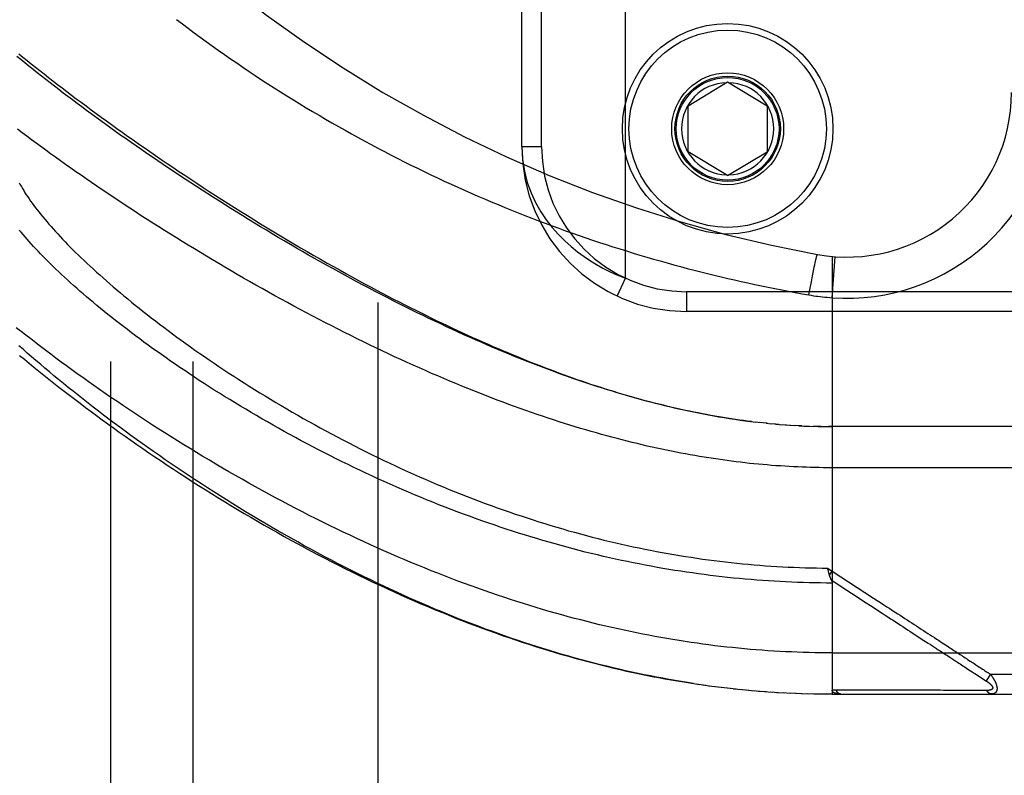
# Model space of a CAD drawing. Header units: inches. Extents: x 0 to 227, y 0 to 147.
# Tile 196 of 256: x 97.18 to 98.68, y 81.06 to 82.21. Entities that reach past the tile are written whole.
import ezdxf

# ---------------------------------------------------------------- set-up
doc = ezdxf.new("R2010")
doc.units = ezdxf.units.IN
doc.header["$LTSCALE"] = 12.466667
doc.header["$MEASUREMENT"] = 0
doc.linetypes.add('HIDDEN', pattern=[0.2, 0.1, -0.1])
for name, color, linetype in [('DEFAULT_2', 8, 'HIDDEN'), ('RIGHTHAND_DOOR_ASSEMBLY', 7, 'CONTINUOUS'), ('SUBPANEL', 7, 'CONTINUOUS')]:
    doc.layers.add(name, color=color, linetype=linetype)

msp = doc.modelspace()

# ---------------------------------------------------------------- linework, layer by layer
at = {"layer": 'DEFAULT_2', "color": 8, "linetype": 'HIDDEN'}
msp.add_line((97.7259, 106.7113), (97.7259, 37.6073), dxfattribs=at)
at = {"layer": 'RIGHTHAND_DOOR_ASSEMBLY', "color": 8, "linetype": 'HIDDEN'}
for p, q in [((98.1019, 81.8147), (98.1019, 83.2539)), ((97.9444, 82.0143), (97.9444, 83.0543)), ((97.9744, 82.0143), (97.9744, 83.0543)), ((98.1969, 82.0768), (98.2569, 82.1129)), ((98.2569, 82.1129), (98.3169, 82.0768)), ((98.1969, 82.0068), (98.1969, 82.0768)), ((98.3169, 82.0768), (98.3169, 82.0068)), ((97.9744, 82.0143), (97.9444, 82.0143)), ((98.2569, 81.9707), (98.1969, 82.0068)), ((98.2569, 81.9707), (98.3169, 82.0068)), ((98.3908, 81.8425), (98.3912, 81.8441)), ((98.3912, 81.8441), (98.3914, 81.8451)), ((98.3914, 81.8451), (98.3916, 81.846)), ((98.3916, 81.846), (98.3918, 81.8469)), ((98.4157, 81.8478), (98.4157, 81.183)), ((98.4157, 81.7851), (98.4201, 81.8474)), ((98.3873, 81.8261), (98.3884, 81.8313)), ((98.3884, 81.8313), (98.3892, 81.8353)), ((98.3892, 81.8353), (98.3898, 81.8381)), ((98.3898, 81.8381), (98.3904, 81.8407)), ((98.3904, 81.8407), (98.3908, 81.8425)), ((98.0893, 81.7875), (98.1019, 81.8147)), ((98.3841, 81.8093), (98.3858, 81.8186)), ((98.3858, 81.8186), (98.3873, 81.8261)), ((98.3803, 81.7894), (98.3822, 81.7995)), ((98.3822, 81.7995), (98.3841, 81.8093)), ((99.3507, 81.7943), (98.1944, 81.7943)), ((98.1944, 81.7943), (98.1944, 81.7643)), ((99.3207, 81.7643), (98.1944, 81.7643)), ((98.2917, 81.5971), (98.2997, 81.5961)), ((98.3076, 81.5952), (98.2989, 81.5962)), ((98.3154, 81.5944), (98.3049, 81.5955)), ((98.3168, 81.5943), (98.3109, 81.5949)), ((98.3154, 81.5944), (98.3229, 81.5937)), ((98.3302, 81.593), (98.3227, 81.5937)), ((98.3345, 81.5927), (98.3286, 81.5932)), ((98.3302, 81.593), (98.3404, 81.5922)), ((98.3374, 81.5924), (98.3462, 81.5918)), ((98.3444, 81.5919), (98.3521, 81.5914)), ((98.3514, 81.5914), (98.3584, 81.591)), ((98.3655, 81.5906), (98.3579, 81.591)), ((98.3695, 81.5904), (98.3637, 81.5907)), ((98.3655, 81.5906), (98.3753, 81.5901)), ((98.3726, 81.5902), (98.3811, 81.5899)), ((98.3798, 81.59), (98.387, 81.5897)), ((98.3942, 81.5895), (98.3869, 81.5897)), ((98.3984, 81.5895), (98.3926, 81.5896)), ((98.3942, 81.5895), (98.4041, 81.5894)), ((98.4014, 81.5894), (98.4099, 81.5893)), ((98.4085, 81.5893), (98.4157, 81.5893)), ((99.2894, 81.5893), (98.4099, 81.5893)), ((98.4087, 81.3744), (98.4157, 81.3698)), ((98.4098, 81.37), (98.4095, 81.3712)), ((98.4101, 81.3688), (98.4098, 81.37)), ((98.4104, 81.3676), (98.4101, 81.3688)), ((98.4115, 81.3634), (98.4157, 81.3698)), ((98.4763, 81.3158), (98.4816, 81.3123)), ((98.5336, 81.2784), (98.5479, 81.2691)), ((98.5479, 81.2691), (98.5549, 81.2646)), ((98.4157, 81.2455), (99.3194, 81.2455)), ((98.5905, 81.2414), (98.5944, 81.2388)), ((98.5944, 81.2388), (98.6002, 81.235)), ((98.6158, 81.2249), (98.6233, 81.22)), ((98.6233, 81.22), (98.6283, 81.2167)), ((98.6452, 81.2201), (98.6476, 81.2185)), ((98.6476, 81.2185), (98.6501, 81.2169)), ((98.6501, 81.2169), (98.6528, 81.2151)), ((98.6559, 81.213), (98.6494, 81.203)), ((98.6528, 81.2151), (98.6559, 81.213)), ((98.6559, 81.213), (99.3194, 81.213)), ((98.2092, 81.1984), (98.2237, 81.1964)), ((98.2187, 81.197), (98.2329, 81.1951)), ((98.2282, 81.1957), (98.2422, 81.1939)), ((98.2377, 81.1945), (98.2514, 81.1928)), ((98.2471, 81.1933), (98.2606, 81.1917)), ((98.2566, 81.1922), (98.2698, 81.1907)), ((98.266, 81.1911), (98.2789, 81.1898)), ((98.2754, 81.1902), (98.2881, 81.1889)), ((98.2848, 81.1892), (98.2973, 81.1881)), ((98.2942, 81.1884), (98.3064, 81.1874)), ((98.3036, 81.1876), (98.3155, 81.1867)), ((98.313, 81.1869), (98.3247, 81.186)), ((98.4837, 81.1887), (98.479, 81.1887)), ((98.5666, 81.1887), (98.5557, 81.1887)), ((98.6192, 81.1886), (98.615, 81.1886)), ((98.6229, 81.1886), (98.6192, 81.1886)), ((98.6295, 81.1886), (98.6229, 81.1886)), ((98.6341, 81.1886), (98.6295, 81.1886)), ((98.6505, 81.1885), (98.6448, 81.1885)), ((98.3224, 81.1862), (98.3338, 81.1855)), ((98.3317, 81.1856), (98.3429, 81.185)), ((98.3411, 81.1851), (98.352, 81.1845)), ((98.3504, 81.1846), (98.3611, 81.1841)), ((98.3598, 81.1842), (98.3702, 81.1838)), ((98.3691, 81.1838), (98.3793, 81.1835)), ((98.3784, 81.1836), (98.3884, 81.1833)), ((98.3878, 81.1833), (98.3975, 81.1832)), ((98.3971, 81.1832), (98.4066, 81.1831)), ((98.4064, 81.1831), (98.4157, 81.183)), ((98.4157, 81.183), (98.4066, 81.1831)), ((98.4157, 81.183), (99.2894, 81.183))]:
    msp.add_line(p, q, dxfattribs=at)
for points in [[(97.42, 82.2079), (97.429, 82.2011), (97.4379, 82.1944), (97.4469, 82.1877), (97.456, 82.181), (97.4652, 82.1743), (97.4743, 82.1677), (97.4836, 82.1611), (97.4928, 82.1546), (97.5021, 82.1481), (97.5115, 82.1417), (97.5209, 82.1353), (97.5303, 82.1289), (97.5398, 82.1226), (97.5494, 82.1163), (97.5589, 82.1101), (97.5685, 82.1039), (97.5781, 82.0978), (97.5878, 82.0917), (97.5975, 82.0857), (97.6072, 82.0798), (97.617, 82.0738), (97.6267, 82.068), (97.6365, 82.0622), (97.6464, 82.0564), (97.6562, 82.0507), (97.6661, 82.0451), (97.676, 82.0395), (97.6859, 82.0339), (97.6959, 82.0284), (97.7058, 82.023), (97.7158, 82.0177), (97.7258, 82.0123), (97.7359, 82.0071), (97.7459, 82.0019), (97.756, 81.9968), (97.766, 81.9917), (97.7761, 81.9866), (97.7862, 81.9817), (97.7963, 81.9768), (97.8065, 81.9719), (97.8166, 81.9671), (97.8267, 81.9624), (97.8369, 81.9577), (97.8471, 81.9531), (97.8573, 81.9485), (97.8675, 81.944), (97.8777, 81.9396), (97.8879, 81.9352), (97.8981, 81.9308), (97.9083, 81.9266), (97.9185, 81.9224), (97.9288, 81.9182), (97.939, 81.9141), (97.9492, 81.91), (97.9595, 81.9061), (97.9698, 81.9021), (97.98, 81.8982), (97.9903, 81.8944), (98.0005, 81.8907), (98.0108, 81.8869), (98.0211, 81.8833), (98.0314, 81.8797), (98.0416, 81.8762), (98.0519, 81.8727), (98.0622, 81.8692), (98.0725, 81.8659), (98.0827, 81.8626), (98.093, 81.8593), (98.1033, 81.8561), (98.1136, 81.8529), (98.1238, 81.8498), (98.1341, 81.8468), (98.1444, 81.8438), (98.1546, 81.8409), (98.1649, 81.838), (98.1751, 81.8352), (98.1854, 81.8324), (98.1956, 81.8297), (98.2059, 81.827), (98.2161, 81.8244), (98.2264, 81.8218), (98.2366, 81.8193), (98.2468, 81.8169), (98.2571, 81.8144), (98.2673, 81.8121), (98.2775, 81.8098), (98.2877, 81.8075), (98.298, 81.8053), (98.3082, 81.8032), (98.3184, 81.8011), (98.3286, 81.799), (98.3389, 81.797), (98.3493, 81.795), (98.3596, 81.7931), (98.37, 81.7912), (98.3803, 81.7894)], [(98.2929, 81.5969), (98.2869, 81.5977), (98.2808, 81.5985), (98.2747, 81.5993), (98.2686, 81.6002), (98.2625, 81.6011), (98.2563, 81.6021), (98.2501, 81.6031), (98.2439, 81.6041), (98.2376, 81.6052), (98.2313, 81.6063), (98.2249, 81.6075), (98.2186, 81.6087), (98.2121, 81.61), (98.2057, 81.6113), (98.1992, 81.6126), (98.1927, 81.614), (98.1861, 81.6155), (98.1795, 81.6169), (98.1728, 81.6185), (98.1661, 81.62), (98.1593, 81.6217), (98.1525, 81.6233), (98.1457, 81.6251), (98.1388, 81.6268), (98.1319, 81.6287), (98.1249, 81.6306), (98.1179, 81.6325), (98.1108, 81.6345), (98.1036, 81.6365), (98.0964, 81.6386), (98.0892, 81.6407), (98.0819, 81.6429), (98.0746, 81.6452), (98.0672, 81.6475), (98.0597, 81.6499), (98.0522, 81.6523), (98.0447, 81.6548), (98.0371, 81.6573), (98.0294, 81.66), (98.0217, 81.6626), (98.0139, 81.6653), (98.0061, 81.6681), (97.9982, 81.671), (97.9903, 81.6739), (97.9823, 81.6769), (97.9743, 81.6799), (97.9662, 81.683), (97.9581, 81.6861), (97.9499, 81.6894), (97.9416, 81.6926), (97.9333, 81.696), (97.925, 81.6994), (97.9166, 81.7029), (97.9081, 81.7064), (97.8996, 81.71), (97.8911, 81.7137), (97.8825, 81.7174), (97.8739, 81.7212), (97.8652, 81.725), (97.8565, 81.7289), (97.8477, 81.7329), (97.8389, 81.7369), (97.8301, 81.741), (97.8212, 81.7452), (97.8123, 81.7494), (97.8034, 81.7537), (97.7944, 81.758), (97.7854, 81.7624), (97.7764, 81.7668), (97.7673, 81.7713), (97.7582, 81.7759), (97.7491, 81.7805), (97.74, 81.7852), (97.7309, 81.7899), (97.7217, 81.7947), (97.7125, 81.7995), (97.7033, 81.8043), (97.6941, 81.8092), (97.6849, 81.8142), (97.6757, 81.8192), (97.6665, 81.8242), (97.6573, 81.8293), (97.6481, 81.8345), (97.6389, 81.8396), (97.6297, 81.8448), (97.6205, 81.85), (97.6113, 81.8553), (97.6021, 81.8606), (97.593, 81.8659), (97.5838, 81.8713), (97.5747, 81.8767), (97.5656, 81.8821), (97.5566, 81.8875), (97.5475, 81.893), (97.5385, 81.8984), (97.5295, 81.9039), (97.5206, 81.9094), (97.5117, 81.915), (97.5028, 81.9205), (97.494, 81.9261), (97.4852, 81.9316), (97.4764, 81.9372), (97.4677, 81.9428), (97.459, 81.9484), (97.4504, 81.9539), (97.4419, 81.9595), (97.4333, 81.9651), (97.4249, 81.9707), (97.4165, 81.9763), (97.4081, 81.9819), (97.3999, 81.9875), (97.3916, 81.993), (97.3835, 81.9986), (97.3753, 82.0042), (97.3673, 82.0097), (97.3593, 82.0153), (97.3514, 82.0208), (97.3436, 82.0263), (97.3358, 82.0318), (97.3281, 82.0373), (97.3205, 82.0427), (97.3129, 82.0482), (97.3054, 82.0536), (97.298, 82.059), (97.2907, 82.0644), (97.2834, 82.0697), (97.2762, 82.0751), (97.2691, 82.0804), (97.262, 82.0857), (97.2551, 82.0909), (97.2482, 82.0961), (97.2414, 82.1014), (97.2347, 82.1065), (97.2281, 82.1117), (97.2215, 82.1168), (97.215, 82.1219), (97.2086, 82.1269), (97.2023, 82.132), (97.1961, 82.137), (97.1899, 82.1419), (97.1839, 82.1469), (97.1779, 82.1517)], [(97.1808, 82.1558), (97.187, 82.1508), (97.1932, 82.1457), (97.1995, 82.1406), (97.206, 82.1355), (97.2125, 82.1303), (97.2191, 82.1251), (97.2258, 82.1199), (97.2326, 82.1146), (97.2395, 82.1092), (97.2465, 82.1039), (97.2536, 82.0985), (97.2608, 82.093), (97.268, 82.0875), (97.2754, 82.082), (97.2829, 82.0764), (97.2904, 82.0708), (97.2981, 82.0652), (97.3058, 82.0595), (97.3137, 82.0538), (97.3216, 82.0481), (97.3296, 82.0423), (97.3377, 82.0365), (97.3459, 82.0307), (97.3542, 82.0249), (97.3626, 82.019), (97.3711, 82.0131), (97.3796, 82.0071), (97.3883, 82.0012), (97.397, 81.9952), (97.4058, 81.9892), (97.4147, 81.9832), (97.4237, 81.9771), (97.4328, 81.9711), (97.442, 81.965), (97.4512, 81.9589), (97.4605, 81.9528), (97.4699, 81.9467), (97.4794, 81.9406), (97.4889, 81.9345), (97.4985, 81.9283), (97.5082, 81.9222), (97.518, 81.916), (97.5278, 81.9099), (97.5377, 81.9038), (97.5476, 81.8976), (97.5576, 81.8915), (97.5677, 81.8854), (97.5778, 81.8793), (97.588, 81.8732), (97.5983, 81.8671), (97.6085, 81.8611), (97.6187, 81.8552), (97.6288, 81.8493), (97.6389, 81.8435), (97.6489, 81.8378), (97.6587, 81.8323), (97.6684, 81.8269), (97.678, 81.8215), (97.6874, 81.8164), (97.6966, 81.8113), (97.7057, 81.8064), (97.7147, 81.8015), (97.7236, 81.7968), (97.7324, 81.7921), (97.7411, 81.7876), (97.7497, 81.7831), (97.7583, 81.7787), (97.7667, 81.7744), (97.7751, 81.7701), (97.7833, 81.766), (97.7914, 81.762), (97.7995, 81.758), (97.8075, 81.7541), (97.8155, 81.7502), (97.8234, 81.7464), (97.8312, 81.7427), (97.839, 81.739), (97.8468, 81.7354), (97.8545, 81.7318), (97.8621, 81.7283), (97.8697, 81.7249), (97.8772, 81.7215), (97.8847, 81.7181), (97.8921, 81.7149), (97.8995, 81.7116), (97.9069, 81.7084), (97.9142, 81.7053), (97.9216, 81.7022), (97.9288, 81.6992), (97.9361, 81.6962), (97.9433, 81.6932), (97.9505, 81.6903), (97.9577, 81.6874), (97.9648, 81.6846), (97.9719, 81.6819), (97.979, 81.6791), (97.986, 81.6764), (97.9931, 81.6738), (98.0001, 81.6712), (98.0071, 81.6686), (98.0141, 81.6661), (98.0211, 81.6636), (98.028, 81.6611), (98.035, 81.6587), (98.0419, 81.6564), (98.0488, 81.654), (98.0558, 81.6517), (98.0627, 81.6495), (98.0696, 81.6472), (98.0766, 81.6451), (98.0835, 81.6429), (98.0905, 81.6408), (98.0975, 81.6387), (98.1045, 81.6366), (98.1115, 81.6346), (98.1185, 81.6326), (98.1256, 81.6306), (98.1327, 81.6287), (98.1397, 81.6268), (98.1469, 81.625), (98.154, 81.6232), (98.1612, 81.6214), (98.1684, 81.6197), (98.1756, 81.618), (98.1829, 81.6163), (98.1902, 81.6147), (98.1976, 81.6131), (98.2051, 81.6115), (98.2126, 81.61), (98.2203, 81.6085), (98.228, 81.607), (98.2359, 81.6056), (98.2437, 81.6042), (98.2517, 81.6029), (98.2596, 81.6016), (98.2676, 81.6004), (98.2757, 81.5992), (98.2837, 81.5981), (98.2917, 81.5971)], [(99.3194, 81.5268), (98.4091, 81.5268), (98.4026, 81.5269), (98.396, 81.527), (98.3895, 81.5271), (98.3829, 81.5273), (98.3764, 81.5275), (98.3698, 81.5277), (98.3633, 81.528), (98.3567, 81.5283), (98.3501, 81.5286), (98.3435, 81.529), (98.3369, 81.5295), (98.3302, 81.5299), (98.3236, 81.5304), (98.3169, 81.531), (98.3103, 81.5316), (98.3036, 81.5322), (98.2968, 81.5328), (98.2901, 81.5335), (98.2834, 81.5343), (98.2766, 81.5351), (98.2698, 81.5359), (98.2629, 81.5367), (98.2561, 81.5377), (98.2492, 81.5386), (98.2423, 81.5396), (98.2354, 81.5406), (98.2284, 81.5417), (98.2214, 81.5428), (98.2144, 81.544), (98.2073, 81.5452), (98.2002, 81.5464), (98.1931, 81.5477), (98.1859, 81.5491), (98.1787, 81.5505), (98.1714, 81.5519), (98.1641, 81.5534), (98.1568, 81.5549), (98.1495, 81.5565), (98.1421, 81.5582), (98.1346, 81.5598), (98.1271, 81.5616), (98.1196, 81.5634), (98.112, 81.5652), (98.1044, 81.5671), (98.0967, 81.569), (98.089, 81.571), (98.0813, 81.5731), (98.0734, 81.5752), (98.0656, 81.5774), (98.0577, 81.5796), (98.0497, 81.5818), (98.0417, 81.5842), (98.0337, 81.5866), (98.0256, 81.589), (98.0175, 81.5915), (98.0093, 81.5941), (98.001, 81.5967), (97.9927, 81.5994), (97.9844, 81.6021), (97.976, 81.605), (97.9675, 81.6078), (97.9591, 81.6108), (97.9505, 81.6137), (97.9419, 81.6168), (97.9333, 81.6199), (97.9246, 81.6231), (97.9159, 81.6263), (97.9071, 81.6297), (97.8982, 81.633), (97.8894, 81.6365), (97.8804, 81.64), (97.8715, 81.6435), (97.8625, 81.6471), (97.8534, 81.6508), (97.8443, 81.6546), (97.8352, 81.6584), (97.826, 81.6623), (97.8168, 81.6662), (97.8075, 81.6702), (97.7982, 81.6743), (97.7889, 81.6784), (97.7796, 81.6826), (97.7702, 81.6868), (97.7608, 81.6911), (97.7513, 81.6955), (97.7419, 81.6999), (97.7324, 81.7044), (97.7228, 81.7089), (97.7133, 81.7135), (97.7038, 81.7182), (97.6942, 81.7229), (97.6846, 81.7276), (97.675, 81.7324), (97.6654, 81.7373), (97.6558, 81.7422), (97.6462, 81.7471), (97.6365, 81.7521), (97.6269, 81.7571), (97.6173, 81.7622), (97.6077, 81.7673), (97.5981, 81.7725), (97.5885, 81.7777), (97.5789, 81.7829), (97.5693, 81.7882), (97.5598, 81.7935), (97.5502, 81.7989), (97.5407, 81.8042), (97.5312, 81.8096), (97.5217, 81.815), (97.5123, 81.8205), (97.5029, 81.826), (97.4935, 81.8315), (97.4842, 81.837), (97.4749, 81.8425), (97.4656, 81.848), (97.4564, 81.8536), (97.4472, 81.8592), (97.438, 81.8648), (97.4289, 81.8704), (97.4199, 81.876), (97.4109, 81.8816), (97.4019, 81.8872), (97.3931, 81.8929), (97.3842, 81.8985), (97.3754, 81.9041), (97.3667, 81.9097), (97.3581, 81.9154), (97.3495, 81.921), (97.3409, 81.9266), (97.3325, 81.9322), (97.3241, 81.9378), (97.3158, 81.9434), (97.3075, 81.949), (97.2993, 81.9545), (97.2912, 81.9601), (97.2832, 81.9656), (97.2752, 81.9711), (97.2673, 81.9766), (97.2595, 81.9821), (97.2517, 81.9876), (97.2441, 81.993), (97.2365, 81.9985), (97.229, 82.0039), (97.2216, 82.0092), (97.2142, 82.0146), (97.207, 82.0199), (97.1998, 82.0252), (97.1927, 82.0305), (97.1857, 82.0358), (97.1788, 82.041)], [(97.9444, 82.0143), (97.9454, 81.9952), (97.9483, 81.9772), (97.9527, 81.9603), (97.9585, 81.9444), (97.9654, 81.9296), (97.9731, 81.9158), (97.9816, 81.9032), (97.9906, 81.8916), (97.9999, 81.8811), (98.0095, 81.8715), (98.0192, 81.8627), (98.029, 81.8548), (98.0388, 81.8476), (98.0485, 81.8412), (98.058, 81.8354), (98.0673, 81.8302), (98.0764, 81.8256), (98.0852, 81.8215), (98.0937, 81.8179), (98.1019, 81.8147)], [(97.1813, 81.9597), (97.1829, 81.9568), (97.1846, 81.9539), (97.1863, 81.9509), (97.1882, 81.9478), (97.1901, 81.9447), (97.1921, 81.9416), (97.1942, 81.9384), (97.1964, 81.9352), (97.1987, 81.932), (97.2011, 81.9287), (97.2035, 81.9253), (97.2061, 81.9219), (97.2087, 81.9185), (97.2114, 81.9151), (97.2142, 81.9115), (97.2171, 81.908), (97.2201, 81.9044), (97.2232, 81.9008), (97.2263, 81.8971), (97.2296, 81.8934), (97.2329, 81.8896), (97.2363, 81.8858), (97.2398, 81.882), (97.2434, 81.8781), (97.2471, 81.8741), (97.2509, 81.8702), (97.2548, 81.8662), (97.2588, 81.8621), (97.2629, 81.8581), (97.267, 81.8539), (97.2713, 81.8498), (97.2756, 81.8456), (97.28, 81.8414), (97.2845, 81.8371), (97.2892, 81.8328), (97.2939, 81.8284), (97.2987, 81.8241), (97.3036, 81.8197), (97.3086, 81.8152), (97.3136, 81.8107), (97.3188, 81.8062), (97.3241, 81.8017), (97.3294, 81.7971), (97.3349, 81.7925), (97.3404, 81.7879), (97.346, 81.7832), (97.3518, 81.7785), (97.3576, 81.7738), (97.3635, 81.7691), (97.3695, 81.7643), (97.3756, 81.7595), (97.3817, 81.7547), (97.388, 81.7499), (97.3943, 81.745), (97.4008, 81.7402), (97.4073, 81.7353), (97.4139, 81.7304), (97.4206, 81.7254), (97.4274, 81.7205), (97.4342, 81.7155), (97.4412, 81.7106), (97.4482, 81.7056), (97.4553, 81.7006), (97.4625, 81.6957), (97.4698, 81.6907), (97.4771, 81.6857), (97.4846, 81.6807), (97.4921, 81.6757), (97.4996, 81.6707), (97.5073, 81.6657), (97.515, 81.6607), (97.5228, 81.6557), (97.5306, 81.6507), (97.5385, 81.6458), (97.5465, 81.6408), (97.5546, 81.6359), (97.5627, 81.631), (97.5708, 81.626), (97.5791, 81.6212), (97.5874, 81.6163), (97.5957, 81.6114), (97.6041, 81.6066), (97.6125, 81.6018), (97.621, 81.597), (97.6295, 81.5923), (97.6381, 81.5875), (97.6467, 81.5828), (97.6554, 81.5782), (97.6641, 81.5736), (97.6728, 81.569), (97.6816, 81.5644), (97.6904, 81.5599), (97.6992, 81.5554), (97.7081, 81.551), (97.717, 81.5466), (97.7259, 81.5423), (97.7348, 81.538), (97.7438, 81.5337), (97.7528, 81.5295), (97.7618, 81.5254), (97.7708, 81.5212), (97.7798, 81.5172), (97.7889, 81.5132), (97.7979, 81.5092), (97.807, 81.5053), (97.816, 81.5015), (97.8251, 81.4977), (97.8342, 81.4939), (97.8433, 81.4902), (97.8524, 81.4866), (97.8615, 81.483), (97.8706, 81.4795), (97.8797, 81.4761), (97.8888, 81.4727), (97.8979, 81.4693), (97.907, 81.466), (97.916, 81.4628), (97.9251, 81.4596), (97.9342, 81.4565), (97.9433, 81.4535), (97.9523, 81.4505), (97.9614, 81.4476), (97.9704, 81.4447), (97.9794, 81.4419), (97.9885, 81.4391), (97.9975, 81.4364), (98.0065, 81.4338), (98.0155, 81.4312), (98.0244, 81.4287), (98.0334, 81.4263), (98.0424, 81.4239), (98.0513, 81.4215), (98.0602, 81.4193), (98.0691, 81.417), (98.0781, 81.4149), (98.0869, 81.4128), (98.0958, 81.4107), (98.1047, 81.4088), (98.1135, 81.4068), (98.1224, 81.405), (98.1312, 81.4031), (98.14, 81.4014), (98.1488, 81.3997), (98.1576, 81.3981), (98.1664, 81.3965), (98.1752, 81.3949), (98.1839, 81.3935), (98.1927, 81.3921), (98.2014, 81.3907), (98.2101, 81.3894), (98.2189, 81.3881), (98.2276, 81.387), (98.2363, 81.3858), (98.2449, 81.3847), (98.2536, 81.3837), (98.2623, 81.3827), (98.271, 81.3818), (98.2796, 81.3809), (98.2882, 81.3801), (98.2969, 81.3794), (98.3055, 81.3787), (98.3141, 81.378), (98.3228, 81.3774), (98.3314, 81.3769), (98.34, 81.3764), (98.3486, 81.3759), (98.3572, 81.3756), (98.3658, 81.3752), (98.3744, 81.3749), (98.383, 81.3747), (98.3916, 81.3745), (98.4002, 81.3744), (98.4087, 81.3744)], [(98.4157, 81.3517), (98.4069, 81.3517), (98.3981, 81.3518), (98.3893, 81.3519), (98.3805, 81.3521), (98.3717, 81.3524), (98.3629, 81.3526), (98.3541, 81.353), (98.3453, 81.3534), (98.3365, 81.3538), (98.3277, 81.3543), (98.3189, 81.3549), (98.31, 81.3555), (98.3012, 81.3561), (98.2924, 81.3568), (98.2835, 81.3576), (98.2747, 81.3584), (98.2658, 81.3593), (98.2569, 81.3602), (98.2481, 81.3612), (98.2392, 81.3622), (98.2303, 81.3633), (98.2214, 81.3644), (98.2124, 81.3656), (98.2035, 81.3669), (98.1946, 81.3682), (98.1856, 81.3695), (98.1767, 81.3709), (98.1677, 81.3724), (98.1587, 81.3739), (98.1497, 81.3755), (98.1407, 81.3771), (98.1317, 81.3788), (98.1227, 81.3806), (98.1136, 81.3824), (98.1046, 81.3842), (98.0955, 81.3861), (98.0864, 81.3881), (98.0773, 81.3901), (98.0682, 81.3922), (98.0591, 81.3944), (98.0499, 81.3966), (98.0408, 81.3988), (98.0316, 81.4012), (98.0225, 81.4036), (98.0133, 81.406), (98.0041, 81.4085), (97.9949, 81.411), (97.9857, 81.4137), (97.9764, 81.4163), (97.9672, 81.4191), (97.9579, 81.4219), (97.9487, 81.4247), (97.9394, 81.4276), (97.9301, 81.4306), (97.9208, 81.4336), (97.9115, 81.4367), (97.9022, 81.4399), (97.8929, 81.4431), (97.8836, 81.4463), (97.8743, 81.4496), (97.865, 81.453), (97.8557, 81.4564), (97.8464, 81.4599), (97.8371, 81.4635), (97.8278, 81.4671), (97.8185, 81.4707), (97.8092, 81.4744), (97.7999, 81.4782), (97.7906, 81.482), (97.7813, 81.4859), (97.7721, 81.4898), (97.7628, 81.4938), (97.7536, 81.4978), (97.7444, 81.5019), (97.7352, 81.506), (97.726, 81.5101), (97.7169, 81.5143), (97.7078, 81.5186), (97.6987, 81.5229), (97.6896, 81.5272), (97.6806, 81.5316), (97.6716, 81.536), (97.6626, 81.5405), (97.6537, 81.5449), (97.6448, 81.5495), (97.6359, 81.554), (97.6271, 81.5586), (97.6183, 81.5632), (97.6096, 81.5679), (97.6009, 81.5726), (97.5923, 81.5773), (97.5837, 81.582), (97.5751, 81.5867), (97.5667, 81.5915), (97.5582, 81.5963), (97.5499, 81.6011), (97.5416, 81.606), (97.5333, 81.6108), (97.5252, 81.6156), (97.5171, 81.6205), (97.509, 81.6254), (97.501, 81.6303), (97.4931, 81.6352), (97.4853, 81.64), (97.4775, 81.6449), (97.4699, 81.6498), (97.4623, 81.6547), (97.4547, 81.6596), (97.4473, 81.6645), (97.4399, 81.6694), (97.4326, 81.6743), (97.4254, 81.6792), (97.4183, 81.684), (97.4112, 81.6889), (97.4043, 81.6937), (97.3974, 81.6986), (97.3906, 81.7034), (97.3839, 81.7082), (97.3773, 81.713), (97.3707, 81.7178), (97.3643, 81.7225), (97.3579, 81.7272), (97.3517, 81.7319), (97.3455, 81.7366), (97.3394, 81.7413), (97.3334, 81.7459), (97.3275, 81.7505), (97.3217, 81.7551), (97.316, 81.7597), (97.3104, 81.7642), (97.3048, 81.7687), (97.2994, 81.7732), (97.294, 81.7777), (97.2888, 81.7821), (97.2836, 81.7865), (97.2786, 81.7908), (97.2736, 81.7951), (97.2687, 81.7994), (97.2639, 81.8037), (97.2592, 81.8079), (97.2546, 81.8121), (97.2501, 81.8162), (97.2456, 81.8203), (97.2413, 81.8244), (97.237, 81.8285), (97.2329, 81.8325), (97.2288, 81.8364), (97.2249, 81.8404), (97.221, 81.8442), (97.2172, 81.8481), (97.2135, 81.8519), (97.2099, 81.8557), (97.2064, 81.8594), (97.203, 81.8631), (97.1996, 81.8668), (97.1964, 81.8704), (97.1932, 81.874), (97.1902, 81.8775), (97.1872, 81.881), (97.1843, 81.8845), (97.1815, 81.8879)], [(98.3918, 81.8469), (98.392, 81.8476), (98.3921, 81.848), (98.3922, 81.8483), (98.3923, 81.8486), (98.3923, 81.8489), (98.3924, 81.8492), (98.3925, 81.8494), (98.3926, 81.8497), (98.3926, 81.8499), (98.3927, 81.8501), (98.3928, 81.8502), (98.3928, 81.8504), (98.3929, 81.8505), (98.3929, 81.8506), (98.3929, 81.8507), (98.393, 81.8508), (98.393, 81.8508), (98.3931, 81.8508), (98.3931, 81.8509)], [(98.3803, 81.7894), (98.3839, 81.7888), (98.3873, 81.7882), (98.3906, 81.7877), (98.3939, 81.7873), (98.3973, 81.7868), (98.4008, 81.7864), (98.4045, 81.786), (98.4082, 81.7857), (98.4119, 81.7854), (98.4157, 81.7851)], [(98.4157, 81.2455), (98.4068, 81.2456), (98.398, 81.2457), (98.3891, 81.2458), (98.3802, 81.246), (98.3714, 81.2462), (98.3625, 81.2465), (98.3537, 81.2469), (98.3448, 81.2473), (98.3359, 81.2478), (98.327, 81.2483), (98.3181, 81.2488), (98.3092, 81.2495), (98.3003, 81.2502), (98.2914, 81.2509), (98.2824, 81.2517), (98.2735, 81.2525), (98.2645, 81.2535), (98.2555, 81.2544), (98.2465, 81.2554), (98.2375, 81.2565), (98.2285, 81.2577), (98.2194, 81.2589), (98.2104, 81.2601), (98.2013, 81.2614), (98.1922, 81.2628), (98.1831, 81.2642), (98.1739, 81.2657), (98.1648, 81.2673), (98.1556, 81.2689), (98.1464, 81.2705), (98.1371, 81.2723), (98.1279, 81.2741), (98.1186, 81.2759), (98.1093, 81.2778), (98.0999, 81.2798), (98.0906, 81.2819), (98.0812, 81.284), (98.0718, 81.2861), (98.0623, 81.2884), (98.0529, 81.2907), (98.0434, 81.293), (98.0338, 81.2955), (98.0243, 81.298), (98.0147, 81.3005), (98.0051, 81.3032), (97.9954, 81.3059), (97.9858, 81.3086), (97.976, 81.3115), (97.9663, 81.3144), (97.9566, 81.3174), (97.9468, 81.3204), (97.9369, 81.3235), (97.9271, 81.3267), (97.9172, 81.33), (97.9073, 81.3333), (97.8974, 81.3367), (97.8874, 81.3402), (97.8774, 81.3437), (97.8674, 81.3473), (97.8573, 81.351), (97.8473, 81.3547), (97.8372, 81.3585), (97.8271, 81.3624), (97.8169, 81.3664), (97.8068, 81.3704), (97.7966, 81.3745), (97.7864, 81.3787), (97.7761, 81.383), (97.7659, 81.3873), (97.7557, 81.3916), (97.7454, 81.3961), (97.7351, 81.4006), (97.7248, 81.4052), (97.7145, 81.4098), (97.7042, 81.4146), (97.6939, 81.4193), (97.6836, 81.4242), (97.6733, 81.4291), (97.663, 81.434), (97.6526, 81.4391), (97.6423, 81.4442), (97.632, 81.4493), (97.6217, 81.4545), (97.6115, 81.4598), (97.6012, 81.4651), (97.5909, 81.4704), (97.5807, 81.4758), (97.5705, 81.4813), (97.5603, 81.4868), (97.5502, 81.4923), (97.54, 81.4979), (97.5299, 81.5036), (97.5199, 81.5092), (97.5098, 81.5149), (97.4998, 81.5207), (97.4899, 81.5264), (97.48, 81.5323), (97.4701, 81.5381), (97.4603, 81.544), (97.4505, 81.5498), (97.4408, 81.5558), (97.4312, 81.5617), (97.4216, 81.5676), (97.4121, 81.5736), (97.4026, 81.5796), (97.3932, 81.5856), (97.3839, 81.5916), (97.3746, 81.5976), (97.3654, 81.6036), (97.3563, 81.6096), (97.3473, 81.6156), (97.3383, 81.6217), (97.3294, 81.6277), (97.3206, 81.6337), (97.3118, 81.6397), (97.3032, 81.6457), (97.2946, 81.6517), (97.2861, 81.6577), (97.2777, 81.6637), (97.2694, 81.6697), (97.2612, 81.6756), (97.2531, 81.6815), (97.245, 81.6874), (97.2371, 81.6933), (97.2292, 81.6992), (97.2215, 81.705), (97.2138, 81.7108), (97.2063, 81.7166), (97.1988, 81.7224), (97.1914, 81.7281), (97.1841, 81.7338), (97.1769, 81.7395)], [(98.2051, 81.199), (98.1959, 81.2005), (98.1865, 81.202), (98.1772, 81.2036), (98.1679, 81.2052), (98.1585, 81.2069), (98.1491, 81.2086), (98.1397, 81.2105), (98.1303, 81.2124), (98.1209, 81.2143), (98.1114, 81.2164), (98.1019, 81.2185), (98.0924, 81.2206), (98.0829, 81.2229), (98.0734, 81.2252), (98.0638, 81.2275), (98.0542, 81.23), (98.0446, 81.2325), (98.0349, 81.2351), (98.0253, 81.2377), (98.0156, 81.2404), (98.0058, 81.2432), (97.9961, 81.2461), (97.9863, 81.2491), (97.9765, 81.2521), (97.9668, 81.2551), (97.957, 81.2583), (97.9472, 81.2615), (97.9375, 81.2647), (97.9278, 81.268), (97.9181, 81.2714), (97.9084, 81.2748), (97.8988, 81.2783), (97.8892, 81.2818), (97.8796, 81.2854), (97.87, 81.289), (97.8604, 81.2927), (97.8508, 81.2965), (97.8412, 81.3003), (97.8316, 81.3042), (97.822, 81.3082), (97.8124, 81.3122), (97.8028, 81.3163), (97.7932, 81.3204), (97.7835, 81.3246), (97.7739, 81.3289), (97.7642, 81.3332), (97.7545, 81.3377), (97.7447, 81.3422), (97.7349, 81.3468), (97.725, 81.3515), (97.715, 81.3563), (97.7051, 81.3611), (97.695, 81.3661), (97.6849, 81.3711), (97.6748, 81.3763), (97.6647, 81.3814), (97.6546, 81.3867), (97.6444, 81.3921), (97.6343, 81.3974), (97.6242, 81.4029), (97.6141, 81.4084), (97.6041, 81.414), (97.5941, 81.4196), (97.5841, 81.4252), (97.5741, 81.4309), (97.5642, 81.4367), (97.5543, 81.4424), (97.5444, 81.4483), (97.5346, 81.4541), (97.5248, 81.46), (97.5151, 81.466), (97.5054, 81.4719), (97.4958, 81.4779), (97.4863, 81.4839), (97.4767, 81.49), (97.4673, 81.4961), (97.4579, 81.5022), (97.4486, 81.5083), (97.4393, 81.5144), (97.4301, 81.5205), (97.421, 81.5267), (97.4119, 81.5328), (97.403, 81.539), (97.3941, 81.5452), (97.3852, 81.5513), (97.3765, 81.5575), (97.3678, 81.5637), (97.3592, 81.5699), (97.3507, 81.576), (97.3423, 81.5822), (97.334, 81.5883), (97.3257, 81.5945), (97.3176, 81.6006), (97.3095, 81.6067), (97.3016, 81.6128), (97.2937, 81.6188), (97.2859, 81.6249), (97.2782, 81.6309), (97.2706, 81.6369), (97.2631, 81.6429), (97.2557, 81.6489), (97.2484, 81.6548), (97.2412, 81.6607), (97.2341, 81.6666), (97.2271, 81.6724), (97.2202, 81.6782), (97.2134, 81.684), (97.2067, 81.6897), (97.2001, 81.6954), (97.1936, 81.701), (97.1872, 81.7067), (97.1809, 81.7122)], [(97.1819, 81.6975), (97.1891, 81.6916), (97.1963, 81.6856), (97.2036, 81.6796), (97.2111, 81.6736), (97.2186, 81.6676), (97.2262, 81.6615), (97.2339, 81.6554), (97.2417, 81.6493), (97.2496, 81.6432), (97.2576, 81.637), (97.2656, 81.6308), (97.2738, 81.6247), (97.282, 81.6185), (97.2904, 81.6122), (97.2988, 81.606), (97.3073, 81.5998), (97.3159, 81.5935), (97.3245, 81.5873), (97.3333, 81.581), (97.3421, 81.5747), (97.351, 81.5685), (97.36, 81.5622), (97.369, 81.5559), (97.3782, 81.5497), (97.3874, 81.5434), (97.3966, 81.5372), (97.406, 81.5309), (97.4154, 81.5247), (97.4249, 81.5185), (97.4344, 81.5123), (97.444, 81.5061), (97.4537, 81.4999), (97.4634, 81.4938), (97.4732, 81.4877), (97.483, 81.4816), (97.4929, 81.4755), (97.5028, 81.4695), (97.5128, 81.4635), (97.5228, 81.4575), (97.5328, 81.4516), (97.5429, 81.4457), (97.5531, 81.4398), (97.5632, 81.434), (97.5734, 81.4283), (97.5836, 81.4225), (97.5939, 81.4169), (97.6042, 81.4112), (97.6145, 81.4057), (97.6248, 81.4002), (97.6352, 81.3947), (97.6455, 81.3893), (97.6559, 81.3839), (97.6663, 81.3787), (97.6767, 81.3734), (97.6871, 81.3683), (97.6975, 81.3632), (97.7079, 81.3581), (97.7183, 81.3531), (97.7288, 81.3482), (97.7392, 81.3434), (97.7496, 81.3386), (97.76, 81.3339), (97.7704, 81.3293), (97.7808, 81.3247), (97.7912, 81.3203), (97.8016, 81.3158), (97.8119, 81.3115), (97.8223, 81.3072), (97.8326, 81.3031), (97.8429, 81.2989), (97.8532, 81.2949), (97.8635, 81.2909), (97.8737, 81.287), (97.884, 81.2832), (97.8942, 81.2795), (97.9044, 81.2758), (97.9146, 81.2722), (97.9247, 81.2687), (97.9349, 81.2652), (97.945, 81.2619), (97.9551, 81.2586), (97.9651, 81.2554), (97.9752, 81.2522), (97.9852, 81.2492), (97.9952, 81.2462), (98.0051, 81.2432), (98.0151, 81.2404), (98.025, 81.2376), (98.0349, 81.2349), (98.0448, 81.2323), (98.0546, 81.2297), (98.0644, 81.2273), (98.0743, 81.2248), (98.084, 81.2225), (98.0938, 81.2202), (98.1035, 81.218), (98.1132, 81.2159), (98.1229, 81.2138), (98.1326, 81.2119), (98.1422, 81.2099), (98.1519, 81.2081), (98.1615, 81.2063), (98.1711, 81.2046), (98.1806, 81.2029), (98.1902, 81.2014), (98.1997, 81.1999), (98.2144, 81.1977)], [(98.4095, 81.3712), (98.4089, 81.3737), (98.4087, 81.3744)], [(98.4115, 81.3634), (98.4114, 81.364), (98.4112, 81.3646), (98.411, 81.3652), (98.4109, 81.3658), (98.4107, 81.3664), (98.4105, 81.367), (98.4104, 81.3676)], [(98.4157, 81.3698), (98.4785, 81.3288), (98.484, 81.3252), (98.4891, 81.3219), (98.494, 81.3187), (98.4987, 81.3157), (98.5031, 81.3128), (98.5072, 81.3101), (98.5112, 81.3075), (98.5151, 81.305), (98.5188, 81.3026), (98.5224, 81.3002), (98.5259, 81.2979), (98.5295, 81.2956), (98.533, 81.2933), (98.5365, 81.291), (98.54, 81.2887), (98.5436, 81.2864), (98.5471, 81.2841), (98.5506, 81.2818), (98.5541, 81.2795), (98.5576, 81.2772), (98.561, 81.275), (98.5643, 81.2729), (98.5676, 81.2707), (98.5708, 81.2687), (98.5739, 81.2666), (98.5769, 81.2647)], [(98.4145, 81.3559), (98.4142, 81.3566), (98.414, 81.357), (98.4137, 81.3575), (98.4135, 81.358), (98.4133, 81.3585), (98.4131, 81.3591), (98.4129, 81.3596), (98.4127, 81.3601), (98.4125, 81.3607), (98.4123, 81.3612), (98.4121, 81.3618), (98.4119, 81.3623), (98.4117, 81.3629), (98.4115, 81.3634)], [(98.4144, 81.3561), (98.4226, 81.3508), (98.4305, 81.3456), (98.452, 81.3316)], [(98.4145, 81.3559), (98.4147, 81.3556), (98.4148, 81.3554), (98.4149, 81.3552), (98.415, 81.3549), (98.415, 81.3547), (98.4151, 81.3545), (98.4152, 81.3543), (98.4153, 81.3541), (98.4153, 81.3538), (98.4154, 81.3536), (98.4155, 81.3534), (98.4155, 81.3532), (98.4155, 81.353), (98.4156, 81.3528), (98.4156, 81.3526), (98.4156, 81.3523), (98.4156, 81.3521), (98.4157, 81.3519), (98.4157, 81.3517)], [(98.452, 81.3316), (98.4648, 81.3233), (98.4763, 81.3158)], [(98.4816, 81.3123), (98.4914, 81.3059), (98.4959, 81.303), (98.5002, 81.3002), (98.5043, 81.2975), (98.5082, 81.295), (98.5119, 81.2925), (98.5156, 81.2901), (98.5192, 81.2878), (98.5228, 81.2855), (98.5264, 81.2831), (98.53, 81.2808), (98.5336, 81.2784)], [(98.5549, 81.2646), (98.5615, 81.2602), (98.5648, 81.2581), (98.5679, 81.2561), (98.571, 81.2541), (98.5739, 81.2522), (98.5767, 81.2504), (98.5793, 81.2486), (98.5818, 81.247), (98.5841, 81.2455), (98.5863, 81.2441), (98.5884, 81.2427), (98.5905, 81.2414)], [(98.5769, 81.2647), (98.5825, 81.261), (98.5852, 81.2593), (98.5876, 81.2576), (98.59, 81.2561), (98.5922, 81.2547), (98.5943, 81.2533), (98.5963, 81.252), (98.5983, 81.2507), (98.6002, 81.2494), (98.6021, 81.2482), (98.604, 81.247), (98.6059, 81.2457)], [(98.6002, 81.235), (98.6022, 81.2337), (98.6041, 81.2325), (98.6061, 81.2312), (98.608, 81.2299), (98.61, 81.2287), (98.6119, 81.2274), (98.6139, 81.2261), (98.6158, 81.2249)], [(98.6059, 81.2457), (98.6098, 81.2432), (98.6117, 81.2419), (98.6136, 81.2407), (98.6155, 81.2394), (98.6174, 81.2382), (98.6193, 81.237), (98.6212, 81.2357)], [(98.6212, 81.2357), (98.625, 81.2332), (98.6269, 81.232), (98.6287, 81.2308), (98.6305, 81.2297)], [(98.6283, 81.2167), (98.6297, 81.2158), (98.6311, 81.2149), (98.6324, 81.214)], [(98.6305, 81.2297), (98.6338, 81.2275), (98.6353, 81.2266), (98.6367, 81.2256)], [(98.6367, 81.2256), (98.6393, 81.2239), (98.6405, 81.2231), (98.6417, 81.2224)], [(98.6417, 81.2224), (98.644, 81.2208), (98.6452, 81.2201)], [(98.6324, 81.214), (98.6499, 81.2027), (98.6503, 81.2024), (98.6508, 81.2021), (98.6512, 81.2018), (98.6516, 81.2015), (98.652, 81.2012), (98.6524, 81.2009), (98.6528, 81.2006), (98.6531, 81.2004), (98.6535, 81.2001), (98.6538, 81.1999), (98.6541, 81.1996), (98.6544, 81.1994), (98.6546, 81.1991), (98.6549, 81.1989), (98.6552, 81.1987), (98.6554, 81.1985), (98.6557, 81.1982), (98.6559, 81.198), (98.6561, 81.1978), (98.6563, 81.1976), (98.6565, 81.1974), (98.6567, 81.1972), (98.6569, 81.197), (98.6571, 81.1968), (98.6572, 81.1966), (98.6574, 81.1964), (98.6575, 81.1963), (98.6577, 81.1961), (98.6578, 81.1959), (98.658, 81.1957), (98.6581, 81.1956), (98.6582, 81.1954), (98.6583, 81.1952), (98.6584, 81.1951), (98.6585, 81.1949), (98.6586, 81.1947), (98.6587, 81.1946), (98.6588, 81.1944), (98.6589, 81.1943), (98.6589, 81.1941), (98.659, 81.194), (98.6591, 81.1938), (98.6591, 81.1937), (98.6592, 81.1935), (98.6592, 81.1934), (98.6592, 81.1932), (98.6593, 81.1931), (98.6593, 81.193), (98.6593, 81.1928), (98.6593, 81.1927), (98.6594, 81.1926), (98.6594, 81.1925), (98.6594, 81.1923), (98.6594, 81.1922), (98.6593, 81.1921), (98.6593, 81.192), (98.6593, 81.1918), (98.6593, 81.1917), (98.6592, 81.1916), (98.6592, 81.1915), (98.6592, 81.1914), (98.6591, 81.1913), (98.6591, 81.1912), (98.659, 81.1911), (98.6589, 81.191), (98.6589, 81.1908), (98.6588, 81.1907), (98.6587, 81.1906), (98.6586, 81.1906), (98.6585, 81.1905), (98.6584, 81.1904), (98.6583, 81.1903), (98.6582, 81.1902), (98.6581, 81.1901), (98.658, 81.19), (98.6578, 81.1899), (98.6577, 81.1898), (98.6576, 81.1898), (98.6574, 81.1897), (98.6573, 81.1896), (98.6571, 81.1895), (98.6569, 81.1894), (98.6567, 81.1894), (98.6565, 81.1893), (98.6563, 81.1892), (98.6561, 81.1892), (98.6559, 81.1891), (98.6557, 81.189), (98.6554, 81.189), (98.6552, 81.1889), (98.6549, 81.1889), (98.6546, 81.1888), (98.6544, 81.1888), (98.654, 81.1887), (98.6537, 81.1887), (98.6534, 81.1886), (98.653, 81.1886), (98.6527, 81.1886), (98.6523, 81.1886), (98.6519, 81.1885), (98.6514, 81.1885), (98.651, 81.1885), (98.6505, 81.1885)], [(98.6559, 81.213), (98.6564, 81.2124), (98.6569, 81.2118), (98.6573, 81.2112), (98.6578, 81.2105), (98.6582, 81.21), (98.6586, 81.2094), (98.659, 81.2088), (98.6593, 81.2083), (98.6597, 81.2077), (98.66, 81.2072), (98.6603, 81.2067), (98.6606, 81.2062), (98.6609, 81.2057), (98.6612, 81.2052), (98.6615, 81.2047), (98.6617, 81.2043), (98.662, 81.2038), (98.6622, 81.2034), (98.6624, 81.2029), (98.6627, 81.2025), (98.6629, 81.2021), (98.6631, 81.2017), (98.6633, 81.2013), (98.6634, 81.2009), (98.6636, 81.2005), (98.6638, 81.2001), (98.6639, 81.1997), (98.6641, 81.1993), (98.6642, 81.199), (98.6644, 81.1986), (98.6645, 81.1982), (98.6646, 81.1979), (98.6647, 81.1975), (98.6649, 81.1972), (98.665, 81.1968), (98.6651, 81.1965), (98.6652, 81.1962), (98.6652, 81.1958), (98.6653, 81.1955), (98.6654, 81.1952), (98.6655, 81.1949), (98.6655, 81.1946), (98.6656, 81.1943), (98.6657, 81.194), (98.6657, 81.1937), (98.6657, 81.1934), (98.6658, 81.1931), (98.6658, 81.1928), (98.6658, 81.1925), (98.6659, 81.1922), (98.6659, 81.192), (98.6659, 81.1917), (98.6659, 81.1914), (98.6659, 81.1912), (98.6659, 81.1909), (98.6659, 81.1907), (98.6659, 81.1904), (98.6658, 81.1902), (98.6658, 81.1899), (98.6658, 81.1897), (98.6657, 81.1894), (98.6657, 81.1892), (98.6657, 81.189), (98.6656, 81.1887), (98.6655, 81.1885), (98.6655, 81.1883), (98.6654, 81.1881), (98.6653, 81.1879), (98.6653, 81.1876), (98.6652, 81.1874), (98.6651, 81.1872), (98.665, 81.187), (98.6649, 81.1868), (98.6648, 81.1866), (98.6647, 81.1865), (98.6645, 81.1863), (98.6644, 81.1861), (98.6643, 81.1859), (98.6641, 81.1857), (98.664, 81.1856), (98.6638, 81.1854), (98.6636, 81.1852), (98.6635, 81.1851), (98.6633, 81.1849), (98.6631, 81.1848), (98.6629, 81.1846), (98.6627, 81.1845), (98.6625, 81.1843), (98.6622, 81.1842), (98.662, 81.1841), (98.6618, 81.184), (98.6615, 81.1838), (98.6612, 81.1837), (98.6609, 81.1836), (98.6606, 81.1835), (98.6603, 81.1834), (98.66, 81.1833), (98.6596, 81.1833), (98.6592, 81.1832), (98.6589, 81.1832), (98.6584, 81.1831), (98.658, 81.1831), (98.6576, 81.1831), (98.6571, 81.183)], [(98.4218, 81.1887), (98.4208, 81.1887), (98.4197, 81.1887), (98.4187, 81.1887), (98.4177, 81.1888), (98.4167, 81.1888), (98.4157, 81.1889)], [(98.4284, 81.183), (98.4278, 81.1831), (98.4273, 81.1831), (98.4267, 81.1831), (98.4262, 81.1831), (98.4256, 81.1832), (98.4251, 81.1832), (98.4247, 81.1833), (98.4242, 81.1833), (98.4237, 81.1834), (98.4233, 81.1834), (98.4229, 81.1835), (98.4225, 81.1836), (98.4221, 81.1837), (98.4218, 81.1837), (98.4214, 81.1838), (98.4211, 81.1839), (98.4208, 81.184), (98.4205, 81.1841), (98.4202, 81.1842), (98.4199, 81.1843), (98.4196, 81.1844), (98.4194, 81.1845), (98.4191, 81.1846), (98.4189, 81.1847), (98.4187, 81.1848), (98.4185, 81.185), (98.4183, 81.1851), (98.4181, 81.1852), (98.4179, 81.1853), (98.4177, 81.1854), (98.4176, 81.1855), (98.4174, 81.1856), (98.4173, 81.1858), (98.4171, 81.1859), (98.417, 81.186), (98.4169, 81.1861), (98.4168, 81.1862), (98.4166, 81.1864), (98.4165, 81.1865), (98.4164, 81.1866), (98.4163, 81.1867), (98.4163, 81.1869), (98.4162, 81.187), (98.4161, 81.1871), (98.416, 81.1873), (98.416, 81.1874), (98.4159, 81.1875), (98.4159, 81.1877), (98.4158, 81.1878), (98.4158, 81.188), (98.4157, 81.1881), (98.4157, 81.1883), (98.4157, 81.1884), (98.4157, 81.1886), (98.4157, 81.1887), (98.4157, 81.1889)], [(98.479, 81.1887), (98.4693, 81.1887), (98.4642, 81.1887), (98.4589, 81.1887), (98.4534, 81.1887), (98.4476, 81.1887), (98.4416, 81.1887), (98.4353, 81.1887), (98.4287, 81.1887), (98.4218, 81.1887)], [(98.4284, 81.183), (98.4282, 81.1831), (98.428, 81.1831), (98.4278, 81.1831), (98.4275, 81.1831), (98.4273, 81.1832), (98.4271, 81.1832), (98.4269, 81.1833), (98.4266, 81.1834), (98.4264, 81.1835), (98.4262, 81.1836), (98.426, 81.1837), (98.4258, 81.1838), (98.4256, 81.1839), (98.4254, 81.1841), (98.4251, 81.1842), (98.4249, 81.1844), (98.4247, 81.1845), (98.4245, 81.1847), (98.4243, 81.1849), (98.4241, 81.1851), (98.424, 81.1853), (98.4238, 81.1855), (98.4236, 81.1857), (98.4234, 81.186), (98.4232, 81.1862), (98.423, 81.1864), (98.4229, 81.1867), (98.4227, 81.187), (98.4225, 81.1872), (98.4224, 81.1875), (98.4222, 81.1878), (98.4221, 81.1881), (98.4219, 81.1884), (98.4218, 81.1887)], [(98.5314, 81.1887), (98.5275, 81.1887), (98.5237, 81.1887), (98.5198, 81.1887), (98.5161, 81.1887), (98.5123, 81.1887), (98.5085, 81.1887), (98.5046, 81.1887), (98.5007, 81.1887), (98.4967, 81.1887), (98.4925, 81.1887), (98.4837, 81.1887)], [(98.5557, 81.1887), (98.5527, 81.1887), (98.5495, 81.1887), (98.5462, 81.1887), (98.5427, 81.1887), (98.5314, 81.1887)], [(98.5795, 81.1887), (98.5769, 81.1887), (98.5743, 81.1887), (98.5717, 81.1887), (98.5692, 81.1887), (98.5666, 81.1887)], [(98.5898, 81.1886), (98.5872, 81.1886), (98.5846, 81.1886), (98.5795, 81.1887)], [(98.5976, 81.1886), (98.595, 81.1886), (98.5898, 81.1886)], [(98.615, 81.1886), (98.6128, 81.1886), (98.5976, 81.1886)], [(98.6448, 81.1885), (98.6437, 81.1885), (98.6341, 81.1886)], [(98.6571, 81.183), (98.6569, 81.1831), (98.6567, 81.1831), (98.6565, 81.1831), (98.6562, 81.1831), (98.656, 81.1832), (98.6558, 81.1832), (98.6556, 81.1833), (98.6554, 81.1834), (98.6552, 81.1835), (98.6549, 81.1836), (98.6547, 81.1837), (98.6545, 81.1838), (98.6543, 81.1839), (98.6541, 81.184), (98.6539, 81.1842), (98.6537, 81.1843), (98.6535, 81.1845), (98.6533, 81.1847), (98.6531, 81.1848), (98.6529, 81.185), (98.6527, 81.1852), (98.6525, 81.1854), (98.6523, 81.1856), (98.6522, 81.1859), (98.652, 81.1861), (98.6518, 81.1863), (98.6516, 81.1866), (98.6515, 81.1868), (98.6513, 81.1871), (98.6511, 81.1874), (98.651, 81.1876), (98.6508, 81.1879), (98.6507, 81.1882), (98.6505, 81.1885)]]:
    msp.add_lwpolyline(points, dxfattribs=at)
for radius in [0.1599, 0.1499, 0.085, 0.08, 0.078]:
    msp.add_circle((98.2569, 82.0418), radius, dxfattribs=at)
for centre, radius, start, end in [((98.7519, 83.8184), 2, 227.2041, 259.6658), ((98.2569, 82.0418), 0.07, 91.4692, 268.5308), ((98.2569, 82.0418), 0.07, 271.4692, 88.5308), ((98.4379, 82.0968), 0.25, 259.6658, 360), ((98.4379, 82.0968), 0.3125, 265.9125, 360), ((98.1944, 82.0143), 0.25, 180, 270), ((98.1944, 82.0143), 0.22, 180, 270)]:
    msp.add_arc(centre, radius, start, end, dxfattribs=at)
at = {"layer": 'SUBPANEL', "color": 8, "linetype": 'HIDDEN'}
for p, q in [((97.3197, 104.128), (97.3197, 40.1905)), ((97.4447, 104.128), (97.4447, 40.1905))]:
    msp.add_line(p, q, dxfattribs=at)

doc.saveas('drawing.dxf')
